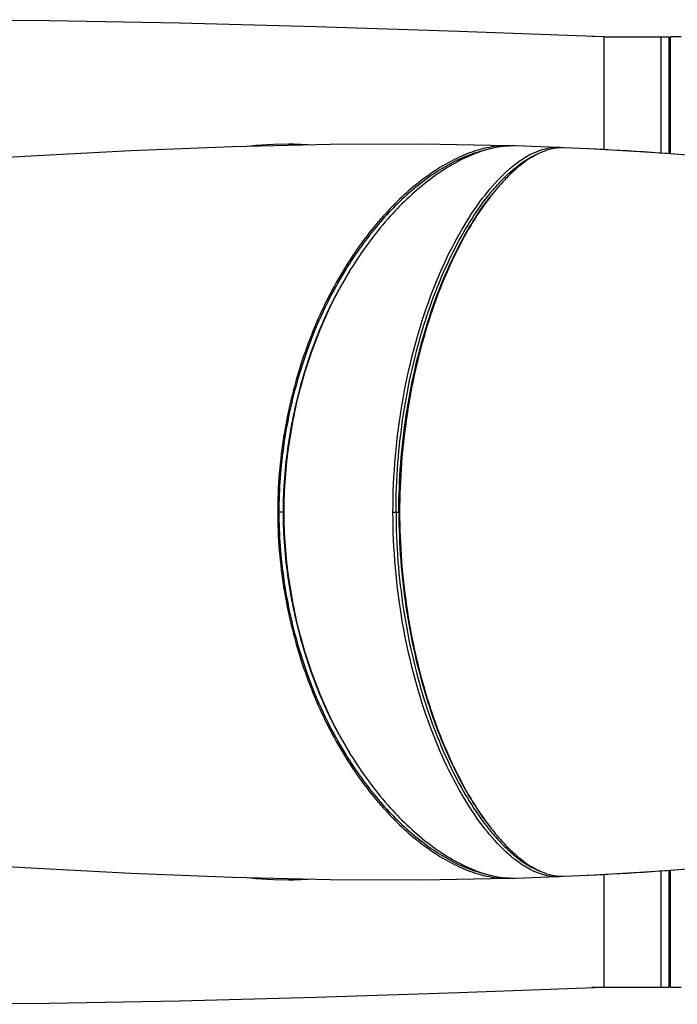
# Model space of a CAD drawing. Header units: millimetres. Extents: x 11 to 407, y 12 to 285.
# Tile 33 of 42: x 148 to 160, y 248 to 266. Entities that reach past the tile are written whole.
import ezdxf

# ---------------------------------------------------------------- set-up
doc = ezdxf.new("R2010")
doc.units = ezdxf.units.MM
doc.header["$LTSCALE"] = 23.1
doc.layers.get('0').update_dxf_attribs({"linetype": 'CONTINUOUS'})
doc.layers.add('06___PRT_ALL_SURFS', color=7, linetype='CONTINUOUS')

msp = doc.modelspace()

# ---------------------------------------------------------------- linework, layer by layer
at = {"color": 7, "linetype": 'Continuous'}
for p, q in [((158.685, 265.5236), (158.4633, 265.5328)), ((158.685, 265.5236), (158.685, 263.442)), ((158.685, 265.5236), (159.885, 265.5236)), ((159.735, 265.5236), (159.735, 263.3772)), ((159.885, 265.4936), (159.915, 265.5236)), ((159.885, 265.5234), (159.885, 263.3667)), ((159.915, 263.3646), (159.915, 265.5236)), ((160.11, 265.5236), (159.915, 265.5236)), ((152.865, 263.5426), (152.865, 263.5176)), ((156.9293, 263.5136), (156.9136, 263.5141)), ((156.933, 263.51), (156.9295, 263.5137)), ((156.9378, 263.5094), (156.9307, 263.5091)), ((157.8272, 263.4829), (157.8313, 263.4828)), ((157.8325, 263.4752), (157.8285, 263.4748)), ((157.8313, 263.4828), (157.8396, 263.4727)), ((157.8623, 263.4775), (157.8586, 263.4773)), ((158.3819, 263.4581), (157.9404, 263.4782)), ((158.3953, 263.4575), (158.3819, 263.4581)), ((152.682, 256.7486), (152.6595, 256.7486)), ((152.7727, 256.7486), (152.682, 256.7486)), ((154.7892, 256.7486), (154.9118, 256.7486)), ((159.735, 250.12), (159.735, 247.9736)), ((159.885, 250.1305), (159.885, 247.9738)), ((159.915, 247.9736), (159.915, 250.1326)), ((152.865, 249.9546), (152.865, 249.9796)), ((156.9136, 249.9831), (156.9293, 249.9836)), ((156.9328, 249.9874), (156.9293, 249.9836)), ((156.9293, 249.9836), (156.9347, 249.9839)), ((156.9307, 249.9881), (156.9378, 249.9878)), ((156.9347, 249.9839), (156.9365, 249.9839)), ((157.8313, 250.0144), (157.8272, 250.0143)), ((157.8285, 250.0224), (157.8326, 250.022)), ((157.8313, 250.0144), (157.8397, 250.0246)), ((157.8586, 250.0199), (157.8623, 250.0197)), ((157.9404, 250.019), (158.3819, 250.0391)), ((158.3953, 250.0397), (158.3819, 250.0391)), ((158.685, 250.0552), (158.685, 247.9736)), ((156.006, 247.8694), (158.685, 247.9736)), ((158.685, 247.9736), (158.4633, 247.9644)), ((158.685, 247.9736), (159.885, 247.9736)), ((159.885, 248.0036), (159.915, 247.9736)), ((159.915, 247.9736), (160.11, 247.9736))]:
    msp.add_line(p, q, dxfattribs=at)
for points in [[(158.685, 265.5236), (156.006, 265.6278), (153.3706, 265.7135), (150.8478, 265.7778), (148.4394, 265.8207), (146.1469, 265.8423), (144.1008, 265.843)], [(156.9146, 263.5141), (155.3431, 263.5411), (153.629, 263.5353), (151.8257, 263.4936), (149.9455, 263.4181), (147.9898, 263.3153), (145.965, 263.1986)], [(152.865, 263.5426), (152.58, 263.5391), (152.2554, 263.5179), (152.108, 263.5002)], [(153.2457, 263.5264), (153.217, 263.5284), (153.0852, 263.5357), (152.9566, 263.5406), (152.865, 263.5426)], [(145.965, 250.2986), (147.9898, 250.1819), (149.9455, 250.0791), (151.8257, 250.0036), (153.629, 249.9619), (155.3431, 249.9561), (156.9146, 249.9831)], [(152.108, 249.997), (152.2554, 249.9793), (152.58, 249.9581), (152.865, 249.9546)], [(152.865, 249.9546), (152.9581, 249.9566), (153.0875, 249.9616), (153.2193, 249.9689), (153.2458, 249.9708)], [(144.1008, 247.6542), (146.1469, 247.655), (148.4394, 247.6765), (150.8478, 247.7194), (153.3706, 247.7837), (156.006, 247.8694)]]:
    msp.add_lwpolyline(points, dxfattribs=at)
for centre, radius, start, end in [((157.007, 261.9489), 1.5621, 92.80058, 93.33949), ((156.8718, 262.0281), 1.4866, 87.50386, 87.78178), ((156.8688, 261.9573), 1.5574, 86.71149, 87.50749), ((157.0043, 262.0225), 1.4884, 88.56957, 92.55887), ((157.0054, 262.0895), 1.4214, 88.32129, 88.54554), ((157.9142, 262.6387), 0.8405, 95.85394, 98.46792), ((157.7952, 262.7004), 0.7832, 84.92652, 87.35638), ((157.9107, 262.6727), 0.8063, 93.70406, 95.56339), ((157.9089, 262.7033), 0.7757, 90.16726, 93.44194), ((157.9087, 262.7282), 0.7507, 87.57884, 90.16103), ((155.4439, 202.7051), 60.824, 85.018981, 87.218693), ((158.8605, 260.8966), 2.8587, 132.56768, 132.98214), ((159.1073, 260.7506), 3.1051, 134.09613, 134.49758), ((159.9561, 259.8868), 4.35, 141.02736, 141.55029), ((160.0892, 257.4217), 7.2524, 147.83249, 148.24239), ((160.2602, 257.3839), 7.3417, 148.31082, 148.67467), ((160.2602, 256.1133), 7.3417, 211.32533, 211.68918), ((160.0892, 256.0755), 7.2524, 211.75761, 212.16751), ((159.9561, 253.6104), 4.35, 218.45001, 218.97278), ((158.8621, 252.6023), 2.8609, 226.98681, 227.43222), ((159.107, 252.7463), 3.1046, 225.50653, 225.90559), ((157.945, 251.2751), 1.2395, 246.28558, 248.96361), ((155.4439, 310.792), 60.8239, 272.78131, 274.981063), ((157.007, 251.5489), 1.5626, 266.62638, 267.19935), ((156.8688, 251.54), 1.5575, 272.49247, 273.28846), ((157.0043, 251.4747), 1.4884, 267.44113, 271.43043), ((157.0054, 251.4077), 1.4214, 271.45446, 271.67871), ((157.9142, 250.8589), 0.8408, 261.48897, 264.14651), ((157.7952, 250.7968), 0.7832, 272.64361, 275.0728), ((157.9107, 250.8245), 0.8062, 264.43742, 266.29552), ((157.9089, 250.794), 0.7757, 266.5576, 269.83192), ((157.9087, 250.769), 0.7507, 269.83815, 272.42116)]:
    msp.add_arc(centre, radius, start, end, dxfattribs=at)
for points, knots in [([(156.9143, 263.5141), (156.6827, 263.5205), (156.3206, 263.4438), (155.8682, 263.2397), (155.3806, 262.9464), (154.7798, 262.4359), (154.1179, 261.6412), (153.5277, 260.6489), (153.0536, 259.4743), (152.7379, 258.1543), (152.6604, 257.2232), (152.6595, 256.7486)], [0, 0, 0, 0, 0.0804701, 0.1247818, 0.1724071, 0.2776303, 0.3968322, 0.5301852, 0.6770588, 0.8351345, 1, 1, 1, 1]), ([(156.5502, 263.4494), (156.3193, 263.3977), (155.8406, 263.2116), (155.1699, 262.7454), (154.5159, 262.0972), (154.1321, 261.5723), (153.9501, 261.2829)], [0, 0, 0, 0, 0.2051614, 0.4390343, 0.703644, 1, 1, 1, 1]), ([(156.916, 263.5083), (156.6635, 263.4936), (156.1271, 263.3329), (155.376, 262.8577), (154.6409, 262.1515), (154.2143, 261.5664), (154.0131, 261.2405)], [0, 0, 0, 0, 0.1997747, 0.431157, 0.6975051, 1, 1, 1, 1]), ([(157.7904, 263.47), (157.6428, 263.448), (157.3312, 263.3157), (157.0756, 263.1055), (156.9467, 262.9806)], [0, 0, 0, 0, 0.454002, 1, 1, 1, 1]), ([(157.0397, 263.1674), (157.1035, 263.2173), (157.3353, 263.3808), (157.6228, 263.4912), (157.8273, 263.4829)], [0, 0, 0, 0, 0.2835142, 1, 1, 1, 1]), ([(156.9268, 263.0019), (156.969, 263.0407), (157.1283, 263.1783), (157.3071, 263.2959), (157.4475, 263.3574)], [0, 0, 0, 0, 0.272348, 1, 1, 1, 1]), ([(154.7892, 256.7486), (154.7892, 257.4353), (154.9054, 258.7516), (155.3633, 260.5427), (155.9331, 261.8065), (156.4601, 262.5876), (156.7357, 262.8973), (156.8761, 263.0274)], [0, 0, 0, 0, 0.3046165, 0.5827875, 0.8169922, 0.9150863, 1, 1, 1, 1]), ([(156.8761, 263.0274), (156.8896, 263.04), (156.9427, 263.0883), (156.9977, 263.1345), (157.0397, 263.1674)], [0, 0, 0, 0, 0.2566369, 1, 1, 1, 1]), ([(156.5742, 262.6227), (156.6016, 262.6566), (156.7079, 262.7839), (156.8222, 262.9046), (156.9116, 262.9879)], [0, 0, 0, 0, 0.2628765, 1, 1, 1, 1]), ([(156.9311, 262.9654), (156.9032, 262.938), (156.788, 262.8205), (156.6813, 262.695), (156.6041, 262.5962)], [0, 0, 0, 0, 0.2379138, 1, 1, 1, 1]), ([(154.8454, 256.7486), (154.8454, 257.3523), (154.9369, 258.5197), (155.3018, 260.1416), (155.8331, 261.5033), (156.2984, 262.2757), (156.5494, 262.5917)], [0, 0, 0, 0, 0.2930492, 0.565886, 0.8041094, 1, 1, 1, 1]), ([(154.8979, 256.7486), (154.8979, 257.3479), (154.988, 258.5072), (155.3477, 260.1196), (155.8723, 261.4765), (156.3321, 262.2483), (156.5801, 262.5656)], [0, 0, 0, 0, 0.2924917, 0.5650444, 0.8034448, 1, 1, 1, 1]), ([(156.6041, 262.5962), (156.3546, 262.2771), (155.8921, 261.5009), (155.3644, 260.1366), (155.0023, 258.516), (154.9118, 257.3509), (154.9118, 256.7486)], [0, 0, 0, 0, 0.1966654, 0.4351225, 0.7076349, 1, 1, 1, 1]), ([(153.9226, 261.2388), (153.5343, 260.6115), (153.0754, 259.5405), (152.7462, 258.004), (152.6815, 257.1714), (152.682, 256.7486)], [0, 0, 0, 0, 0.4702004, 0.7305723, 1, 1, 1, 1]), ([(153.9881, 261.2002), (153.6039, 260.578), (153.15, 259.5161), (152.8246, 257.9931), (152.7598, 257.1677), (152.7608, 256.7486)], [0, 0, 0, 0, 0.4701676, 0.7305358, 1, 1, 1, 1]), ([(153.9887, 261.2008), (153.6081, 260.5755), (153.1583, 259.5124), (152.8361, 257.9899), (152.7716, 257.1665), (152.7728, 256.7486)], [0, 0, 0, 0, 0.4710165, 0.7311118, 1, 1, 1, 1]), ([(152.6595, 256.7486), (152.6604, 256.274), (152.7379, 255.3429), (153.0536, 254.0229), (153.5277, 252.8483), (154.1179, 251.856), (154.7798, 251.0613), (155.3806, 250.5508), (155.8682, 250.2575), (156.3206, 250.0535), (156.6827, 249.9767), (156.9143, 249.9831)], [0, 0, 0, 0, 0.1648655, 0.3229412, 0.4698148, 0.6031678, 0.7223697, 0.8275929, 0.8752182, 0.9195299, 1, 1, 1, 1]), ([(152.682, 256.7486), (152.6815, 256.3258), (152.7462, 255.4932), (153.0754, 253.9567), (153.5343, 252.8857), (153.9226, 252.2584)], [0, 0, 0, 0, 0.2694277, 0.5297996, 1, 1, 1, 1]), ([(152.7608, 256.7486), (152.7598, 256.3295), (152.8246, 255.5041), (153.15, 253.9811), (153.6039, 252.9192), (153.9881, 252.2971)], [0, 0, 0, 0, 0.2694642, 0.5298324, 1, 1, 1, 1]), ([(152.7728, 256.7486), (152.7716, 256.3307), (152.8361, 255.5073), (153.1583, 253.9848), (153.6081, 252.9218), (153.9887, 252.2964)], [0, 0, 0, 0, 0.2688882, 0.5289835, 1, 1, 1, 1]), ([(156.8749, 250.4709), (156.7346, 250.6011), (156.4591, 250.9109), (155.9324, 251.6921), (155.363, 252.9557), (154.9053, 254.7463), (154.7892, 256.0622), (154.7892, 256.7486)], [0, 0, 0, 0, 0.0849385, 0.1830508, 0.4172691, 0.6954225, 1, 1, 1, 1]), ([(154.8454, 256.7486), (154.8454, 256.1449), (154.9369, 254.9775), (155.3018, 253.3556), (155.8331, 251.9939), (156.2985, 251.2215), (156.5494, 250.9055)], [0, 0, 0, 0, 0.2930496, 0.5658866, 0.8041099, 1, 1, 1, 1]), ([(154.8979, 256.7486), (154.8979, 256.1493), (154.988, 254.99), (155.3477, 253.3776), (155.8723, 252.0207), (156.3321, 251.2489), (156.5801, 250.9316)], [0, 0, 0, 0, 0.2924917, 0.5650444, 0.8034448, 1, 1, 1, 1]), ([(154.9118, 256.7486), (154.9118, 256.1463), (155.0023, 254.9812), (155.3644, 253.3606), (155.8921, 251.9963), (156.3546, 251.2201), (156.6041, 250.901)], [0, 0, 0, 0, 0.2923652, 0.5648775, 0.8033346, 1, 1, 1, 1]), ([(153.9501, 252.2143), (154.1321, 251.9249), (154.5159, 251.4), (155.1699, 250.7518), (155.8406, 250.2856), (156.3193, 250.0995), (156.5502, 250.0479)], [0, 0, 0, 0, 0.296356, 0.5609657, 0.7948386, 1, 1, 1, 1]), ([(154.0131, 252.2567), (154.2142, 251.9309), (154.6407, 251.3459), (155.3756, 250.6399), (156.1264, 250.1647), (156.6626, 250.0039), (156.9151, 249.989)], [0, 0, 0, 0, 0.3024758, 0.5688193, 0.8002102, 1, 1, 1, 1]), ([(156.5742, 250.8745), (156.6016, 250.8407), (156.7074, 250.7138), (156.8214, 250.5935), (156.9105, 250.5104)], [0, 0, 0, 0, 0.2628301, 1, 1, 1, 1]), ([(156.6041, 250.901), (156.6307, 250.867), (156.7339, 250.7388), (156.8447, 250.6167), (156.9312, 250.5317)], [0, 0, 0, 0, 0.2622751, 1, 1, 1, 1]), ([(157.0398, 250.3298), (157.026, 250.3406), (156.9695, 250.3859), (156.915, 250.4336), (156.8749, 250.4709)], [0, 0, 0, 0, 0.2434043, 1, 1, 1, 1]), ([(156.9268, 250.4953), (156.969, 250.4566), (157.128, 250.3192), (157.3064, 250.2017), (157.4465, 250.1402)], [0, 0, 0, 0, 0.2723032, 1, 1, 1, 1]), ([(156.9467, 250.5166), (157.0756, 250.3917), (157.331, 250.1817), (157.6422, 250.0494), (157.7898, 250.0273)], [0, 0, 0, 0, 0.5459628, 1, 1, 1, 1]), ([(157.8273, 250.0143), (157.7628, 250.0117), (157.4745, 250.0383), (157.2146, 250.193), (157.0398, 250.3298)], [0, 0, 0, 0, 0.2252518, 1, 1, 1, 1])]:
    msp.add_open_spline(points, degree=3, knots=knots, dxfattribs=at)
at = {"layer": '06___PRT_ALL_SURFS', "color": 7, "linetype": 'Continuous'}
for p, q in [((157.8273, 263.4829), (157.047, 263.5103)), ((158.3819, 263.4581), (157.9405, 263.4782)), ((157.047, 249.9869), (157.8273, 250.0143)), ((157.9405, 250.019), (158.3819, 250.0391))]:
    msp.add_line(p, q, dxfattribs=at)
for points in [[(160.725, 263.2994), (160.3708, 263.3293), (159.916, 263.3646), (159.4377, 263.3978), (158.9358, 263.4287), (158.3953, 263.4575)], [(158.3953, 250.0397), (158.9358, 250.0685), (159.4377, 250.0994), (159.916, 250.1326), (160.3708, 250.1679), (160.725, 250.1978)]]:
    msp.add_lwpolyline(points, dxfattribs=at)

doc.saveas('drawing.dxf')
